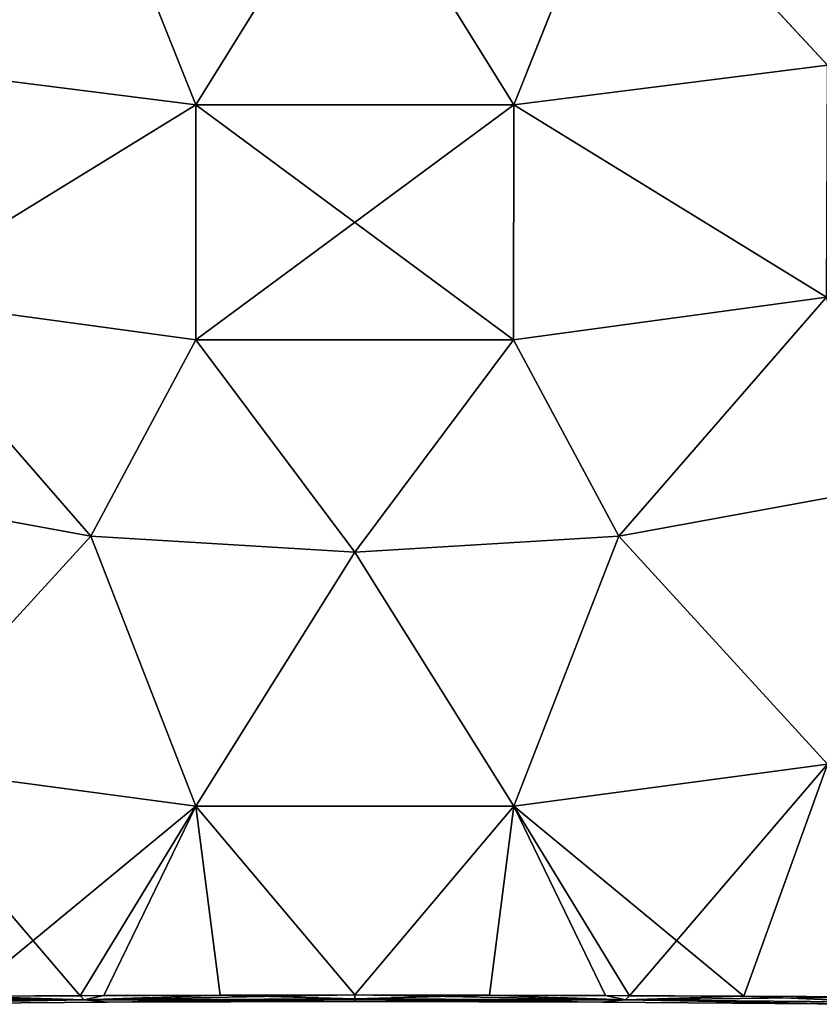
# Model space of a CAD drawing. Header units: millimetres. Extents: x -229 to 223, y -44 to 475.
# Tile 10 of 81: x -28 to 39, y 8 to 91. Entities that reach past the tile are written whole.
import ezdxf

# ---------------------------------------------------------------- set-up
doc = ezdxf.new("R2010")
doc.units = ezdxf.units.MM
doc.header["$LTSCALE"] = 52.148148
for name, color, linetype in [('123', 7, 'CONTINUOUS'), ('127', 7, 'CONTINUOUS'), ('147', 7, 'CONTINUOUS'), ('148', 7, 'CONTINUOUS'), ('177', 7, 'CONTINUOUS'), ('181', 7, 'CONTINUOUS'), ('199', 7, 'CONTINUOUS'), ('200', 7, 'CONTINUOUS')]:
    doc.layers.add(name, color=color, linetype=linetype)

msp = doc.modelspace()

# ---------------------------------------------------------------- linework, layer by layer
at = {"layer": '123', "linetype": 'Continuous'}
for points in [[(-22.264, 106.243, 228.276), (-44.131, 108.307, 223.801), (-39.788, 87.334, 204.469), (-22.264, 106.243, 228.276)], [(44.151, 108.31, 223.797), (22.284, 106.245, 228.274), (39.787, 87.334, 204.469), (44.151, 108.31, 223.797)], [(-22.264, 106.243, 228.276), (-39.788, 87.334, 204.469), (-13.39, 84.005, 207.509), (-22.264, 106.243, 228.276)], [(-0.001, 105.559, 229.778), (-22.264, 106.243, 228.276), (-13.39, 84.005, 207.509), (-0.001, 105.559, 229.778)], [(22.284, 106.245, 228.274), (-0.001, 105.559, 229.778), (13.389, 84.005, 207.509), (22.284, 106.245, 228.274)], [(22.284, 106.245, 228.274), (13.389, 84.005, 207.509), (39.787, 87.334, 204.469), (22.284, 106.245, 228.274)], [(-0.001, 105.559, 229.778), (-13.39, 84.005, 207.509), (13.389, 84.005, 207.509), (-0.001, 105.559, 229.778)], [(-39.788, 87.334, 204.469), (-39.715, 67.808, 180.955), (-13.39, 84.005, 207.509), (-39.788, 87.334, 204.469)], [(13.389, 84.005, 207.509), (39.715, 67.808, 180.956), (39.787, 87.334, 204.469), (13.389, 84.005, 207.509)], [(-39.715, 67.808, 180.955), (-13.365, 64.219, 183.656), (-13.39, 84.005, 207.509), (-39.715, 67.808, 180.955)], [(-13.365, 64.219, 183.656), (13.365, 64.219, 183.656), (-13.39, 84.005, 207.509), (-13.365, 64.219, 183.656)], [(-13.39, 84.005, 207.509), (13.365, 64.219, 183.656), (13.389, 84.005, 207.509), (-13.39, 84.005, 207.509)], [(13.365, 64.219, 183.656), (39.715, 67.808, 180.956), (13.389, 84.005, 207.509), (13.365, 64.219, 183.656)], [(-43.989, 51.645, 155.125), (-22.214, 47.671, 157.562), (-39.715, 67.808, 180.955), (-43.989, 51.645, 155.125)], [(-39.715, 67.808, 180.955), (-22.214, 47.671, 157.562), (-13.365, 64.219, 183.656), (-39.715, 67.808, 180.955)], [(13.365, 64.219, 183.656), (22.214, 47.671, 157.562), (39.715, 67.808, 180.956), (13.365, 64.219, 183.656)], [(22.214, 47.671, 157.562), (43.989, 51.645, 155.125), (39.715, 67.808, 180.956), (22.214, 47.671, 157.562)], [(-22.214, 47.671, 157.562), (0, 46.338, 158.38), (-13.365, 64.219, 183.656), (-22.214, 47.671, 157.562)], [(-13.365, 64.219, 183.656), (0, 46.338, 158.38), (13.365, 64.219, 183.656), (-13.365, 64.219, 183.656)], [(0, 46.338, 158.38), (22.214, 47.671, 157.562), (13.365, 64.219, 183.656), (0, 46.338, 158.38)]]:
    msp.add_3dface(points, dxfattribs=at)
at = {"layer": '127', "linetype": 'Continuous'}
for points in [[(-22.214, 47.671, 157.562), (-43.989, 51.645, 155.125), (-39.781, 28.465, 124.192), (-22.214, 47.671, 157.562)], [(43.989, 51.645, 155.125), (22.214, 47.671, 157.562), (39.78, 28.465, 124.192), (43.989, 51.645, 155.125)], [(-22.214, 47.671, 157.562), (-39.781, 28.465, 124.192), (-13.388, 24.951, 127.014), (-22.214, 47.671, 157.562)], [(0, 46.338, 158.38), (-22.214, 47.671, 157.562), (-13.388, 24.951, 127.014), (0, 46.338, 158.38)], [(22.214, 47.671, 157.562), (0, 46.338, 158.38), (13.387, 24.951, 127.014), (22.214, 47.671, 157.562)], [(22.214, 47.671, 157.562), (13.387, 24.951, 127.014), (39.78, 28.465, 124.192), (22.214, 47.671, 157.562)], [(0, 46.338, 158.38), (-13.388, 24.951, 127.014), (13.387, 24.951, 127.014), (0, 46.338, 158.38)], [(-44.473, 8.883, 100.24), (-23.122, 8.979, 107.053), (-39.781, 28.465, 124.192), (-44.473, 8.883, 100.24)], [(-39.781, 28.465, 124.192), (-23.122, 8.979, 107.053), (-13.388, 24.951, 127.014), (-39.781, 28.465, 124.192)], [(13.387, 24.951, 127.014), (32.762, 8.948, 104.525), (39.78, 28.465, 124.192), (13.387, 24.951, 127.014)], [(32.762, 8.948, 104.525), (43.334, 8.888, 100.714), (39.78, 28.465, 124.192), (32.762, 8.948, 104.525)], [(-23.122, 8.979, 107.053), (-11.334, 9.036, 108.988), (-13.388, 24.951, 127.014), (-23.122, 8.979, 107.053)], [(-11.334, 9.036, 108.988), (-0.001, 9.042, 109.586), (-13.388, 24.951, 127.014), (-11.334, 9.036, 108.988)], [(-13.388, 24.951, 127.014), (-0.001, 9.042, 109.586), (13.387, 24.951, 127.014), (-13.388, 24.951, 127.014)], [(-0.001, 9.042, 109.586), (21.107, 8.982, 107.468), (13.387, 24.951, 127.014), (-0.001, 9.042, 109.586)], [(21.107, 8.982, 107.468), (32.762, 8.948, 104.525), (13.387, 24.951, 127.014), (21.107, 8.982, 107.468)]]:
    msp.add_3dface(points, dxfattribs=at)
at = {"layer": '147', "linetype": 'Continuous'}
for points in [[(21.107, 8.982, 107.468), (-0.001, 9.042, 109.586), (22.783, 8.636, 106.622), (21.107, 8.982, 107.468)], [(-0.001, 9.042, 109.586), (-0.001, 8.706, 109.101), (22.783, 8.636, 106.622), (-0.001, 9.042, 109.586)], [(-0.001, 8.706, 109.101), (-0.001, 8.65, 108.979), (20.842, 8.441, 106.18), (-0.001, 8.706, 109.101)], [(22.783, 8.636, 106.622), (-0.001, 8.706, 109.101), (20.842, 8.441, 106.18), (22.783, 8.636, 106.622)], [(-0.001, 8.65, 108.979), (-0.001, 8.499, 108.27), (20.842, 8.441, 106.18), (-0.001, 8.65, 108.979)], [(42.592, 8.254, 99.493), (22.783, 8.636, 106.622), (20.842, 8.441, 106.18), (42.592, 8.254, 99.493)], [(32.762, 8.948, 104.525), (21.107, 8.982, 107.468), (22.783, 8.636, 106.622), (32.762, 8.948, 104.525)], [(32.762, 8.948, 104.525), (22.783, 8.636, 106.622), (44.58, 8.438, 99.552), (32.762, 8.948, 104.525)], [(44.58, 8.438, 99.552), (22.783, 8.636, 106.622), (42.592, 8.254, 99.493), (44.58, 8.438, 99.552)], [(43.334, 8.888, 100.714), (32.762, 8.948, 104.525), (44.58, 8.438, 99.552), (43.334, 8.888, 100.714)]]:
    msp.add_3dface(points, dxfattribs=at)
at = {"layer": '148', "linetype": 'Continuous'}
for points in [[(-22.786, 8.636, 106.621), (-44.473, 8.883, 100.24), (-44.582, 8.439, 99.552), (-22.786, 8.636, 106.621)], [(-22.786, 8.636, 106.621), (-44.582, 8.439, 99.552), (-42.581, 8.254, 99.498), (-22.786, 8.636, 106.621)], [(-23.122, 8.979, 107.053), (-44.473, 8.883, 100.24), (-22.786, 8.636, 106.621), (-23.122, 8.979, 107.053)], [(-20.832, 8.441, 106.182), (-22.786, 8.636, 106.621), (-42.581, 8.254, 99.498), (-20.832, 8.441, 106.182)], [(-11.334, 9.036, 108.988), (-23.122, 8.979, 107.053), (-22.786, 8.636, 106.621), (-11.334, 9.036, 108.988)], [(-0.001, 8.706, 109.101), (-11.334, 9.036, 108.988), (-22.786, 8.636, 106.621), (-0.001, 8.706, 109.101)], [(-0.001, 8.65, 108.979), (-0.001, 8.706, 109.101), (-22.786, 8.636, 106.621), (-0.001, 8.65, 108.979)], [(-0.001, 8.499, 108.27), (-0.001, 8.65, 108.979), (-22.786, 8.636, 106.621), (-0.001, 8.499, 108.27)], [(-0.001, 8.499, 108.27), (-22.786, 8.636, 106.621), (-20.832, 8.441, 106.182), (-0.001, 8.499, 108.27)], [(-0.001, 9.042, 109.586), (-11.334, 9.036, 108.988), (-0.001, 8.706, 109.101), (-0.001, 9.042, 109.586)]]:
    msp.add_3dface(points, dxfattribs=at)
at = {"layer": '177', "linetype": 'Continuous'}
for points in [[(-44.151, 108.31, -223.797), (-22.284, 106.245, -228.274), (-39.787, 87.334, -204.469), (-44.151, 108.31, -223.797)], [(22.264, 106.243, -228.276), (44.131, 108.307, -223.801), (39.788, 87.334, -204.469), (22.264, 106.243, -228.276)], [(-22.284, 106.245, -228.274), (-13.389, 84.005, -207.509), (-39.787, 87.334, -204.469), (-22.284, 106.245, -228.274)], [(-22.284, 106.245, -228.274), (0.001, 105.559, -229.778), (-13.389, 84.005, -207.509), (-22.284, 106.245, -228.274)], [(0.001, 105.559, -229.778), (22.264, 106.243, -228.276), (13.39, 84.005, -207.509), (0.001, 105.559, -229.778)], [(22.264, 106.243, -228.276), (39.788, 87.334, -204.469), (13.39, 84.005, -207.509), (22.264, 106.243, -228.276)], [(0.001, 105.559, -229.778), (13.39, 84.005, -207.509), (-13.389, 84.005, -207.509), (0.001, 105.559, -229.778)], [(-13.389, 84.005, -207.509), (-39.715, 67.808, -180.956), (-39.787, 87.334, -204.469), (-13.389, 84.005, -207.509)], [(39.788, 87.334, -204.469), (39.715, 67.808, -180.955), (13.39, 84.005, -207.509), (39.788, 87.334, -204.469)], [(-13.365, 64.219, -183.656), (-39.715, 67.808, -180.956), (-13.389, 84.005, -207.509), (-13.365, 64.219, -183.656)], [(13.39, 84.005, -207.509), (-13.365, 64.219, -183.656), (-13.389, 84.005, -207.509), (13.39, 84.005, -207.509)], [(13.365, 64.219, -183.656), (-13.365, 64.219, -183.656), (13.39, 84.005, -207.509), (13.365, 64.219, -183.656)], [(39.715, 67.808, -180.955), (13.365, 64.219, -183.656), (13.39, 84.005, -207.509), (39.715, 67.808, -180.955)], [(-22.214, 47.671, -157.562), (-43.989, 51.645, -155.125), (-39.715, 67.808, -180.956), (-22.214, 47.671, -157.562)], [(-13.365, 64.219, -183.656), (-22.214, 47.671, -157.562), (-39.715, 67.808, -180.956), (-13.365, 64.219, -183.656)], [(39.715, 67.808, -180.955), (22.214, 47.671, -157.562), (13.365, 64.219, -183.656), (39.715, 67.808, -180.955)], [(43.989, 51.645, -155.125), (22.214, 47.671, -157.562), (39.715, 67.808, -180.955), (43.989, 51.645, -155.125)], [(0, 46.338, -158.38), (-22.214, 47.671, -157.562), (-13.365, 64.219, -183.656), (0, 46.338, -158.38)], [(13.365, 64.219, -183.656), (0, 46.338, -158.38), (-13.365, 64.219, -183.656), (13.365, 64.219, -183.656)], [(22.214, 47.671, -157.562), (0, 46.338, -158.38), (13.365, 64.219, -183.656), (22.214, 47.671, -157.562)]]:
    msp.add_3dface(points, dxfattribs=at)
at = {"layer": '181', "linetype": 'Continuous'}
for points in [[(-43.989, 51.645, -155.125), (-22.214, 47.671, -157.562), (-39.78, 28.465, -124.192), (-43.989, 51.645, -155.125)], [(22.214, 47.671, -157.562), (43.989, 51.645, -155.125), (39.781, 28.465, -124.192), (22.214, 47.671, -157.562)], [(-22.214, 47.671, -157.562), (-13.387, 24.951, -127.014), (-39.78, 28.465, -124.192), (-22.214, 47.671, -157.562)], [(-22.214, 47.671, -157.562), (0, 46.338, -158.38), (-13.387, 24.951, -127.014), (-22.214, 47.671, -157.562)], [(0, 46.338, -158.38), (22.214, 47.671, -157.562), (13.388, 24.951, -127.014), (0, 46.338, -158.38)], [(22.214, 47.671, -157.562), (39.781, 28.465, -124.192), (13.388, 24.951, -127.014), (22.214, 47.671, -157.562)], [(0, 46.338, -158.38), (13.388, 24.951, -127.014), (-13.387, 24.951, -127.014), (0, 46.338, -158.38)], [(-13.387, 24.951, -127.014), (-32.762, 8.948, -104.525), (-39.78, 28.465, -124.192), (-13.387, 24.951, -127.014)], [(39.781, 28.465, -124.192), (23.122, 8.979, -107.053), (13.388, 24.951, -127.014), (39.781, 28.465, -124.192)], [(44.473, 8.883, -100.24), (23.122, 8.979, -107.053), (39.781, 28.465, -124.192), (44.473, 8.883, -100.24)], [(-21.107, 8.982, -107.468), (-32.762, 8.948, -104.525), (-13.387, 24.951, -127.014), (-21.107, 8.982, -107.468)], [(0.001, 9.042, -109.586), (-21.107, 8.982, -107.468), (-13.387, 24.951, -127.014), (0.001, 9.042, -109.586)], [(13.388, 24.951, -127.014), (0.001, 9.042, -109.586), (-13.387, 24.951, -127.014), (13.388, 24.951, -127.014)], [(11.334, 9.036, -108.988), (0.001, 9.042, -109.586), (13.388, 24.951, -127.014), (11.334, 9.036, -108.988)], [(23.122, 8.979, -107.053), (11.334, 9.036, -108.988), (13.388, 24.951, -127.014), (23.122, 8.979, -107.053)]]:
    msp.add_3dface(points, dxfattribs=at)
at = {"layer": '199', "linetype": 'Continuous'}
for points in [[(-32.762, 8.948, -104.525), (-22.783, 8.636, -106.622), (-44.58, 8.438, -99.552), (-32.762, 8.948, -104.525)], [(-44.58, 8.438, -99.552), (-22.783, 8.636, -106.622), (-42.592, 8.254, -99.493), (-44.58, 8.438, -99.552)], [(-42.592, 8.254, -99.493), (-22.783, 8.636, -106.622), (-20.842, 8.441, -106.18), (-42.592, 8.254, -99.493)], [(-32.762, 8.948, -104.525), (-21.107, 8.982, -107.468), (-22.783, 8.636, -106.622), (-32.762, 8.948, -104.525)], [(-21.107, 8.982, -107.468), (0.001, 9.042, -109.586), (-22.783, 8.636, -106.622), (-21.107, 8.982, -107.468)], [(0.001, 9.042, -109.586), (0.001, 8.706, -109.101), (-22.783, 8.636, -106.622), (0.001, 9.042, -109.586)], [(-22.783, 8.636, -106.622), (0.001, 8.706, -109.101), (-20.842, 8.441, -106.18), (-22.783, 8.636, -106.622)], [(0.001, 8.706, -109.101), (0.001, 8.65, -108.979), (-20.842, 8.441, -106.18), (0.001, 8.706, -109.101)], [(0.001, 8.65, -108.979), (0.001, 8.499, -108.27), (-20.842, 8.441, -106.18), (0.001, 8.65, -108.979)]]:
    msp.add_3dface(points, dxfattribs=at)
at = {"layer": '200', "linetype": 'Continuous'}
for points in [[(0.001, 9.042, -109.586), (11.334, 9.036, -108.988), (0.001, 8.706, -109.101), (0.001, 9.042, -109.586)], [(0.001, 8.706, -109.101), (11.334, 9.036, -108.988), (22.786, 8.636, -106.621), (0.001, 8.706, -109.101)], [(0.001, 8.65, -108.979), (0.001, 8.706, -109.101), (22.786, 8.636, -106.621), (0.001, 8.65, -108.979)], [(0.001, 8.499, -108.27), (0.001, 8.65, -108.979), (22.786, 8.636, -106.621), (0.001, 8.499, -108.27)], [(0.001, 8.499, -108.27), (22.786, 8.636, -106.621), (20.832, 8.441, -106.182), (0.001, 8.499, -108.27)], [(11.334, 9.036, -108.988), (23.122, 8.979, -107.053), (22.786, 8.636, -106.621), (11.334, 9.036, -108.988)], [(20.832, 8.441, -106.182), (22.786, 8.636, -106.621), (42.581, 8.254, -99.498), (20.832, 8.441, -106.182)], [(23.122, 8.979, -107.053), (44.473, 8.883, -100.24), (22.786, 8.636, -106.621), (23.122, 8.979, -107.053)], [(22.786, 8.636, -106.621), (44.473, 8.883, -100.24), (44.582, 8.439, -99.552), (22.786, 8.636, -106.621)], [(22.786, 8.636, -106.621), (44.582, 8.439, -99.552), (42.581, 8.254, -99.498), (22.786, 8.636, -106.621)]]:
    msp.add_3dface(points, dxfattribs=at)

doc.saveas('drawing.dxf')
